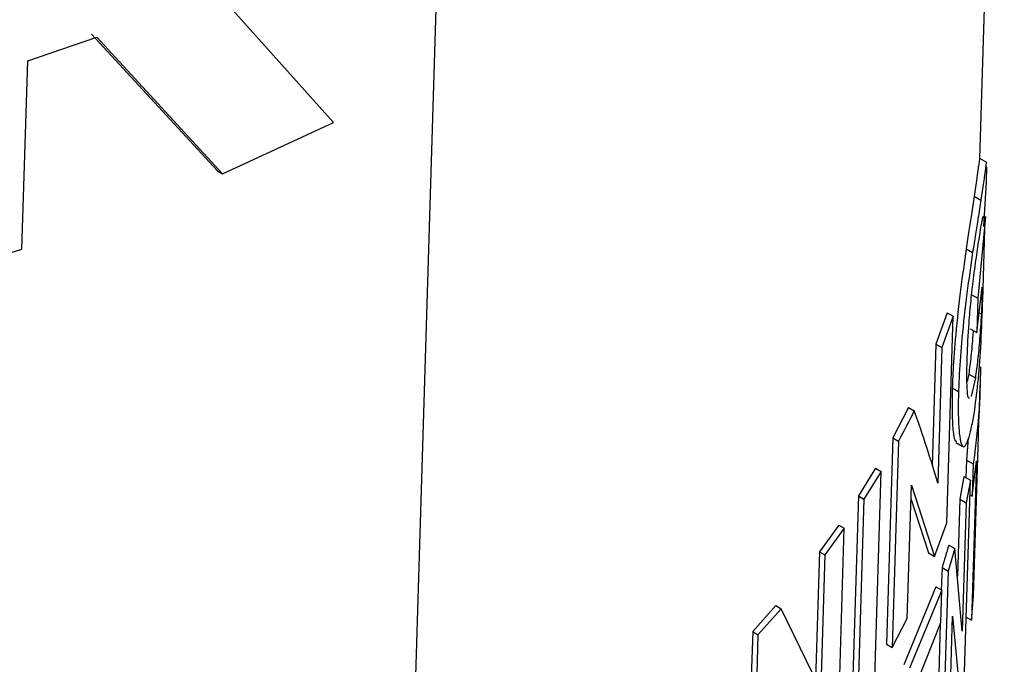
# Paper-space layout '1012-790 Hybird 2way' of a CAD drawing. Header units: millimetres. Extents: x 51 to 2966, y 67 to 3970.
# Tile 111 of 116: x 2514 to 2541, y 2879 to 2897. Entities that reach past the tile are written whole.
import ezdxf

# ---------------------------------------------------------------- set-up
doc = ezdxf.new("R2010")
doc.units = ezdxf.units.MM

psp = doc.layouts.new('1012-790 Hybird 2way')

# ---------------------------------------------------------------- linework, layer by layer
at = {"color": 7, "linetype": 'Continuous', "lineweight": 25}
for p, q in [((2540.793, 2892.993), (2541.472, 2915.068)), ((2522.731, 2893.997), (2519.232, 2897.921)), ((2524.829, 2871.97), (2525.625, 2897.818)), ((2514.195, 2895.718), (2516.124, 2896.382)), ((2515.979, 2896.466), (2519.493, 2892.648)), ((2516.124, 2896.382), (2519.636, 2892.566)), ((2514.033, 2890.456), (2514.195, 2895.718)), ((2519.636, 2892.566), (2522.731, 2893.997)), ((2540.985, 2892.882), (2540.792, 2892.994)), ((2540.973, 2892.337), (2540.984, 2892.762)), ((2519.493, 2892.648), (2519.636, 2892.566)), ((2540.904, 2891.097), (2540.973, 2892.337)), ((2540.633, 2891.937), (2540.818, 2891.83)), ((2540.943, 2891.375), (2540.733, 2889.088)), ((2540.871, 2889.016), (2540.942, 2891.35)), ((2510.57, 2889.412), (2514.033, 2890.456)), ((2540.409, 2890.467), (2540.588, 2890.364)), ((2540.548, 2889.195), (2540.733, 2889.088)), ((2540.703, 2888.127), (2540.855, 2889.394)), ((2540.855, 2889.394), (2540.832, 2888.641)), ((2540.733, 2889.088), (2540.703, 2888.127)), ((2539.872, 2888.682), (2539.562, 2887.808)), ((2540.043, 2888.583), (2539.73, 2887.711)), ((2539.866, 2882.814), (2540.043, 2888.583)), ((2539.872, 2888.682), (2540.043, 2888.583)), ((2540.769, 2888.678), (2540.832, 2888.641)), ((2540.519, 2888.233), (2540.703, 2888.127)), ((2539.562, 2887.808), (2539.457, 2884.407)), ((2539.562, 2887.808), (2539.73, 2887.711)), ((2539.73, 2887.711), (2539.613, 2883.926)), ((2540.479, 2886.969), (2540.434, 2886.761)), ((2540.479, 2886.969), (2540.664, 2886.863)), ((2540.664, 2886.863), (2540.546, 2886.341)), ((2540.769, 2885.716), (2540.798, 2886.658)), ((2540.02, 2886.584), (2540.194, 2886.484)), ((2538.796, 2886.04), (2538.359, 2885.19)), ((2538.796, 2886.04), (2538.958, 2885.946)), ((2540.747, 2885.224), (2540.762, 2885.716)), ((2538.359, 2885.19), (2538.182, 2879.42)), ((2538.519, 2885.098), (2538.342, 2879.328)), ((2538.359, 2885.19), (2538.519, 2885.098)), ((2540.122, 2885.058), (2540.299, 2884.956)), ((2540.46, 2885.189), (2540.417, 2884.565)), ((2540.61, 2880.771), (2540.747, 2885.224)), ((2540.417, 2884.565), (2540.402, 2884.078)), ((2540.417, 2884.565), (2540.602, 2884.458)), ((2540.696, 2884.546), (2540.559, 2880.093)), ((2540.575, 2883.554), (2540.696, 2884.546)), ((2540.602, 2884.458), (2540.575, 2883.554)), ((2537.877, 2884.339), (2537.397, 2883.563)), ((2538.035, 2884.248), (2537.552, 2883.473)), ((2537.857, 2878.479), (2538.035, 2884.248)), ((2537.877, 2884.339), (2538.035, 2884.248)), ((2540.346, 2884.111), (2540.227, 2883.472)), ((2540.346, 2884.111), (2540.529, 2884.005)), ((2540.364, 2878.648), (2540.529, 2884.005)), ((2540.529, 2884.005), (2540.407, 2883.368)), ((2538.762, 2880.139), (2538.877, 2883.869)), ((2538.877, 2883.869), (2539.526, 2881.875)), ((2537.397, 2883.563), (2537.219, 2877.793)), ((2537.552, 2883.473), (2537.375, 2877.704)), ((2537.397, 2883.563), (2537.552, 2883.473)), ((2538.865, 2883.497), (2539.359, 2881.972)), ((2540.227, 2883.472), (2540.161, 2881.327)), ((2540.227, 2883.472), (2540.407, 2883.368)), ((2540.407, 2883.368), (2540.296, 2879.79)), ((2540.516, 2883.587), (2540.575, 2883.554)), ((2539.526, 2881.875), (2539.866, 2882.814)), ((2536.85, 2882.75), (2536.31, 2882.007)), ((2537.003, 2882.661), (2536.462, 2881.92)), ((2536.826, 2876.892), (2537.003, 2882.661)), ((2536.85, 2882.75), (2537.003, 2882.661)), ((2536.31, 2882.007), (2536.2, 2878.435)), ((2536.31, 2882.007), (2536.462, 2881.92)), ((2540.093, 2882.092), (2539.904, 2881.463)), ((2539.919, 2882.192), (2540.093, 2882.092)), ((2540.296, 2879.79), (2540.093, 2882.092)), ((2536.462, 2881.92), (2536.346, 2878.135)), ((2539.359, 2881.972), (2539.526, 2881.875)), ((2539.732, 2881.562), (2539.713, 2880.936)), ((2539.732, 2881.562), (2539.904, 2881.463)), ((2539.904, 2881.463), (2539.739, 2876.105)), ((2539.556, 2881.027), (2538.665, 2878.85)), ((2539.726, 2880.929), (2538.828, 2878.756)), ((2539.556, 2881.027), (2539.726, 2880.929)), ((2539.698, 2880.024), (2539.726, 2880.929)), ((2540.559, 2880.093), (2540.61, 2880.771)), ((2535.093, 2880.5), (2534.444, 2879.773)), ((2535.242, 2880.414), (2534.592, 2879.688)), ((2535.093, 2880.5), (2535.242, 2880.414)), ((2536.346, 2878.135), (2535.242, 2880.414)), ((2538.342, 2879.328), (2538.762, 2880.139)), ((2539.921, 2876.709), (2540.028, 2880.203)), ((2540.028, 2880.203), (2540.232, 2877.963)), ((2540.411, 2880.178), (2540.559, 2880.093)), ((2539.058, 2878.411), (2539.698, 2880.024)), ((2539.684, 2879.988), (2539.578, 2876.553)), ((2534.444, 2879.773), (2534.266, 2874.004)), ((2534.592, 2879.688), (2534.414, 2873.918)), ((2534.444, 2879.773), (2534.592, 2879.688)), ((2538.182, 2879.42), (2538.342, 2879.328))]:
    psp.add_line(p, q, dxfattribs=at)
for points, knots in [([(2540.785, 2892.984), (2540.785, 2892.988), (2540.784, 2893.038), (2540.752, 2892.775), (2540.681, 2892.275), (2540.633, 2891.937)], [0, 0, 0, 0, 0.029792, 0.346151, 1, 1, 1, 1]), ([(2540.978, 2892.872), (2540.978, 2892.877), (2540.976, 2892.927), (2540.942, 2892.665), (2540.868, 2892.166), (2540.818, 2891.83)], [0, 0, 0, 0, 0.030807, 0.347403, 1, 1, 1, 1]), ([(2540.633, 2891.937), (2540.608, 2891.771), (2540.564, 2891.48), (2540.487, 2890.99), (2540.435, 2890.643), (2540.409, 2890.467)], [0, 0, 0, 0, 0.396199, 0.69511, 1, 1, 1, 1]), ([(2540.818, 2891.83), (2540.792, 2891.664), (2540.746, 2891.374), (2540.667, 2890.885), (2540.614, 2890.539), (2540.588, 2890.364)], [0, 0, 0, 0, 0.397121, 0.695569, 1, 1, 1, 1]), ([(2540.786, 2890.857), (2540.816, 2891.046), (2540.864, 2891.346), (2540.897, 2891.409), (2540.905, 2891.28), (2540.904, 2891.132), (2540.904, 2891.097)], [0, 0, 0, 0, 0.423096, 0.671959, 0.922674, 1, 1, 1, 1]), ([(2540.436, 2887.446), (2540.449, 2887.752), (2540.469, 2888.237), (2540.54, 2889.028), (2540.618, 2889.698), (2540.707, 2890.344), (2540.76, 2890.683), (2540.786, 2890.857)], [0, 0, 0, 0, 0.27007, 0.427871, 0.585748, 0.787002, 1, 1, 1, 1]), ([(2540.409, 2890.467), (2540.355, 2890.094), (2540.248, 2889.346), (2540.112, 2888.121), (2540.043, 2887.2), (2540.026, 2886.745), (2540.02, 2886.584)], [0, 0, 0, 0, 0.299388, 0.601711, 0.859039, 1, 1, 1, 1]), ([(2540.588, 2890.364), (2540.534, 2889.992), (2540.424, 2889.244), (2540.287, 2888.021), (2540.217, 2887.1), (2540.2, 2886.645), (2540.194, 2886.484)], [0, 0, 0, 0, 0.299011, 0.600939, 0.858397, 1, 1, 1, 1]), ([(2540.645, 2885.97), (2540.681, 2886.249), (2540.753, 2886.801), (2540.828, 2887.842), (2540.857, 2888.648), (2540.872, 2889.058)], [0, 0, 0, 0, 0.33297, 0.660618, 1, 1, 1, 1]), ([(2540.832, 2888.641), (2540.816, 2888.406), (2540.786, 2887.95), (2540.729, 2887.339), (2540.686, 2887.023), (2540.664, 2886.863)], [0, 0, 0, 0, 0.345457, 0.667784, 1, 1, 1, 1]), ([(2540.603, 2888.185), (2540.6, 2888.141), (2540.583, 2887.88), (2540.542, 2887.449), (2540.5, 2887.131), (2540.479, 2886.969)], [0, 0, 0, 0, 0.089683, 0.538027, 1, 1, 1, 1]), ([(2540.494, 2886.303), (2540.49, 2886.3), (2540.465, 2886.276), (2540.434, 2886.487), (2540.423, 2886.919), (2540.432, 2887.291), (2540.436, 2887.446)], [0, 0, 0, 0, 0.053954, 0.379467, 0.741863, 1, 1, 1, 1]), ([(2540.02, 2886.584), (2540.016, 2886.251), (2540.009, 2885.582), (2540.069, 2885.079), (2540.128, 2885.092), (2540.143, 2885.096)], [0, 0, 0, 0, 0.4271929, 0.856731, 1, 1, 1, 1]), ([(2540.194, 2886.484), (2540.191, 2886.376), (2540.188, 2886.27), (2540.186, 2886.072), (2540.186, 2885.977), (2540.189, 2885.707), (2540.196, 2885.547), (2540.218, 2885.274), (2540.232, 2885.162), (2540.26, 2885.042), (2540.271, 2885.012), (2540.294, 2884.964), (2540.307, 2884.951), (2540.332, 2884.938), (2540.345, 2884.938), (2540.373, 2884.957), (2540.387, 2884.974), (2540.43, 2885.044), (2540.459, 2885.114), (2540.515, 2885.299), (2540.543, 2885.413), (2540.583, 2885.605), (2540.595, 2885.673), (2540.621, 2885.817), (2540.633, 2885.894), (2540.645, 2885.97)], [0, 0, 0, 0, 0.0625, 0.0625, 0.125, 0.125, 0.25, 0.25, 0.375, 0.375, 0.4375, 0.4375, 0.5, 0.5, 0.5625, 0.5625, 0.625, 0.625, 0.75, 0.75, 0.875, 0.875, 0.9375, 0.9375, 1, 1, 1, 1])]:
    psp.add_open_spline(points, degree=3, knots=knots, dxfattribs=at)
for points in [[(2540.806, 2887.173), (2540.805, 2886.266), (2540.737, 2885.362), (2540.602, 2884.458)], [(2538.958, 2885.946), (2538.818, 2885.662), (2538.672, 2885.379), (2538.519, 2885.098)], [(2539.613, 2883.926), (2539.421, 2884.581), (2539.202, 2885.255), (2538.958, 2885.946)], [(2539.919, 2882.192), (2539.86, 2881.982), (2539.798, 2881.772), (2539.732, 2881.562)]]:
    psp.add_open_spline(points, degree=3, dxfattribs=at)

doc.saveas('drawing.dxf')
